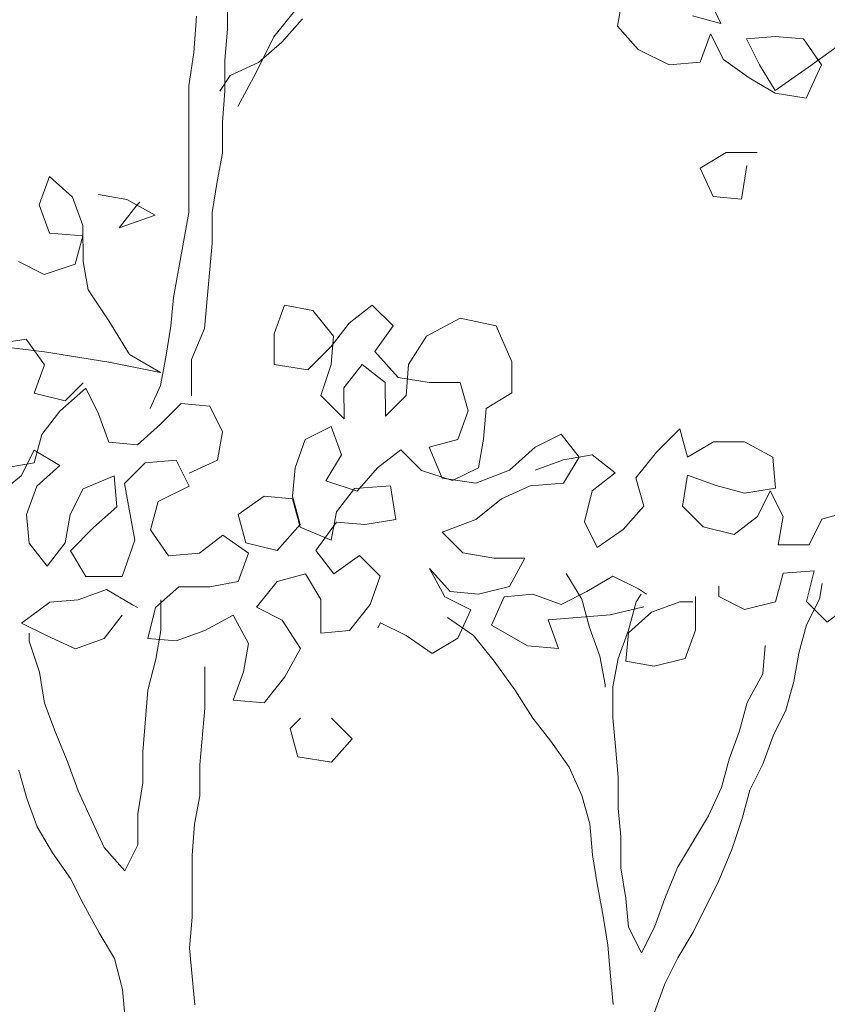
# Model space of a CAD drawing. Header units: millimetres. Extents: x -409347 to -76892, y 286088 to 1850972.
# Tile 35 of 256: x -224092 to -221517, y 415147 to 418289. Entities that reach past the tile are written whole.
import ezdxf

# ---------------------------------------------------------------- set-up
doc = ezdxf.new("R2010")
doc.units = ezdxf.units.MM
doc.linetypes.add('DGN Style 2', pattern=[3.08948, 1.853688, -1.235792])
for name, color, linetype, lineweight in [('a_drzewa', 7, 'Continuous', 0), ('A_P_WAND_BET_A_X', 25, 'Continuous', 0), ('A_P_WAND_BET_V_X', 131, 'DGN Style 2', 0)]:
    doc.layers.add(name, color=color, linetype=linetype, lineweight=lineweight)

msp = doc.modelspace()

# ---------------------------------------------------------------- linework, layer by layer
at = {"layer": 'a_drzewa', "ltscale": 1024}
for p, q in [((-223429.7, 418258.4), (-223430.5, 419082)), ((-221906.3, 418383.4), (-221856.8, 418276.3)), ((-222169.8, 418358.4), (-222186.2, 418267.8)), ((-223281.5, 418233.9), (-223215.7, 418316.3)), ((-223528.6, 418299.5), (-223536.7, 418184.2)), ((-223190.9, 418291.6), (-223256.8, 418217.4)), ((-221856.8, 418276.3), (-221947.4, 418301)), ((-223437.9, 418159.6), (-223429.7, 418258.4)), ((-222186.2, 418267.8), (-222120.3, 418193.7)), ((-223339, 418118.5), (-223281.5, 418233.9)), ((-223256.8, 418217.4), (-223330.8, 418151.5)), ((-221922.6, 418152.8), (-221889.7, 418243.4)), ((-221889.7, 418243.4), (-221848.5, 418161.1)), ((-221683.8, 418235.3), (-221774.4, 418227)), ((-221774.4, 418227), (-221733.2, 418144.7)), ((-221593.2, 418227.2), (-221683.8, 418235.3)), ((-221535.5, 418144.9), (-221593.2, 418227.2)), ((-223536.7, 418184.2), (-223553.1, 418077.1)), ((-222120.3, 418193.7), (-222021.4, 418144.4)), ((-221576.7, 418136.6), (-221486.2, 418202.6)), ((-223437.8, 418060.8), (-223437.9, 418159.6)), ((-223330.8, 418151.5), (-223421.4, 418110.2)), ((-222021.4, 418144.4), (-221922.6, 418152.8)), ((-221848.5, 418161.1), (-221766.1, 418103.5)), ((-223396.6, 418011.4), (-223339, 418118.5)), ((-221733.2, 418144.7), (-221683.7, 418062.4)), ((-221683.7, 418062.4), (-221576.7, 418136.6)), ((-221584.8, 418037.8), (-221535.5, 418144.9)), ((-223421.4, 418110.2), (-223454.3, 418060.8)), ((-221766.1, 418103.5), (-221683.7, 418054.1)), ((-223553.1, 418077.1), (-223552.7, 417673.6)), ((-223445.9, 417961.9), (-223437.8, 418060.8)), ((-221683.7, 418054.1), (-221584.8, 418037.8)), ((-223445.8, 417863.1), (-223445.9, 417961.9)), ((-223462.2, 417772.5), (-223445.8, 417863.1)), ((-221922.3, 417815.1), (-221840, 417864.6)), ((-221840, 417864.6), (-221741.2, 417864.7)), ((-221881, 417724.6), (-221922.3, 417815.1)), ((-221774.1, 417823.5), (-221790.4, 417716.4)), ((-223997.5, 417788.5), (-224030.4, 417697.9)), ((-223923.4, 417722.7), (-223997.5, 417788.5)), ((-223478.6, 417673.7), (-223462.2, 417772.5)), ((-223890.3, 417632.1), (-223923.4, 417722.7)), ((-223841, 417731), (-223750.4, 417714.6)), ((-223750.4, 417714.6), (-223659.8, 417665.3)), ((-221790.4, 417716.4), (-221881, 417724.6)), ((-224030.4, 417697.9), (-223997.4, 417607.3)), ((-223775, 417624), (-223717.5, 417698.2)), ((-223717.5, 417698.2), (-223709.2, 417706.4)), ((-223659.8, 417665.3), (-223775, 417624)), ((-223552.7, 417673.6), (-223601.9, 417401.8)), ((-223478.5, 417574.9), (-223478.6, 417673.7)), ((-223890.2, 417516.8), (-223890.3, 417632.1)), ((-223997.4, 417607.3), (-223890.3, 417599.2)), ((-223890.3, 417599.2), (-223914.9, 417508.6)), ((-223503, 417303.1), (-223478.5, 417574.9)), ((-224013.7, 417475.5), (-224096.1, 417516.6)), ((-223914.9, 417508.6), (-224013.7, 417475.5)), ((-223873.7, 417426.3), (-223890.2, 417516.8)), ((-223807.7, 417327.5), (-223873.7, 417426.3)), ((-223601.9, 417401.8), (-223610, 417311.2)), ((-223247.8, 417377.4), (-223280.6, 417286.8)), ((-223157.2, 417361), (-223247.8, 417377.4)), ((-223041.8, 417320), (-222967.8, 417377.7)), ((-222967.8, 417377.7), (-222901.8, 417311.9)), ((-223091.2, 417278.7), (-223157.2, 417361)), ((-222687.7, 417336.8), (-222794.7, 417279)), ((-222572.4, 417312.2), (-222687.7, 417336.8)), ((-223741.7, 417220.5), (-223807.7, 417327.5)), ((-223610, 417311.2), (-223626.4, 417212.4)), ((-223544.1, 417204.2), (-223503, 417303.1)), ((-223099.4, 417245.8), (-223041.8, 417320)), ((-222901.8, 417311.9), (-222959.4, 417229.5)), ((-222522.9, 417196.9), (-222572.4, 417312.2)), ((-223280.6, 417286.8), (-223280.5, 417188)), ((-223099.3, 417188.1), (-223091.2, 417278.7)), ((-222794.7, 417279), (-222852.3, 417188.4)), ((-224211.2, 417253), (-224013.5, 417228.5)), ((-224178.2, 417253), (-224071.2, 417269.6)), ((-224071.2, 417269.6), (-224013.5, 417187.3)), ((-223173.5, 417171.6), (-223099.4, 417245.8)), ((-224013.5, 417228.5), (-223807.6, 417195.7)), ((-223642.9, 417162.9), (-223741.7, 417220.5)), ((-223626.4, 417212.4), (-223642.8, 417121.8)), ((-222959.4, 417229.5), (-222885.2, 417147.2)), ((-224013.5, 417187.3), (-224046.3, 417096.7)), ((-223807.6, 417195.7), (-223642.9, 417162.9)), ((-223544, 417088.9), (-223544.1, 417204.2)), ((-223280.5, 417188), (-223173.5, 417171.6)), ((-223132.2, 417089.3), (-223099.3, 417188.1)), ((-223000.5, 417188.2), (-223058.1, 417114.1)), ((-222926.4, 417130.7), (-223000.5, 417188.2)), ((-222852.3, 417188.4), (-222860.4, 417089.5)), ((-222522.8, 417098.1), (-222522.9, 417196.9)), ((-222885.2, 417147.2), (-222786.4, 417130.8)), ((-223881.6, 417113.3), (-223963.9, 417039.1)), ((-223947.5, 417072.1), (-223889.9, 417129.8)), ((-223840.4, 417031), (-223881.6, 417113.3)), ((-223642.8, 417121.8), (-223675.7, 417047.6)), ((-223058.1, 417114.1), (-223058, 417015.2)), ((-222926.3, 417023.6), (-222926.4, 417130.7)), ((-222786.4, 417130.8), (-222687.5, 417130.9)), ((-222687.5, 417130.9), (-222662.7, 417040.3)), ((-224046.3, 417096.7), (-223947.5, 417072.1)), ((-223058, 417015.2), (-223132.2, 417089.3)), ((-222860.4, 417089.5), (-222926.3, 417023.6)), ((-222605.1, 417048.6), (-222522.8, 417098.1)), ((-223576.9, 417064.2), (-223642.7, 416998.2)), ((-223486.3, 417056), (-223576.9, 417064.2)), ((-223445, 416973.7), (-223486.3, 417056)), ((-223963.9, 417039.1), (-224021.5, 416965)), ((-223807.4, 416940.4), (-223840.4, 417031)), ((-222662.7, 417040.3), (-222695.6, 416949.7)), ((-222613.3, 416949.8), (-222605.1, 417048.6)), ((-223642.7, 416998.2), (-223716.8, 416932.3)), ((-223181.5, 416949.3), (-223099.2, 416990.5)), ((-223099.2, 416990.5), (-223066.1, 416899.9)), ((-224021.5, 416965), (-224046.1, 416874.3)), ((-223461.4, 416883.1), (-223445, 416973.7)), ((-222448.5, 416925.2), (-222366.2, 416966.5)), ((-222366.2, 416966.5), (-222308.5, 416892.4)), ((-222061.5, 416909.1), (-221987.4, 416983.3)), ((-221987.4, 416983.3), (-221962.6, 416892.7)), ((-223716.8, 416932.3), (-223807.4, 416940.4)), ((-223214.3, 416858.6), (-223181.5, 416949.3)), ((-222695.6, 416949.7), (-222786.2, 416924.9)), ((-222786.2, 416924.9), (-222744.9, 416826.1)), ((-222629.6, 416859.2), (-222613.3, 416949.8)), ((-222530.8, 416851), (-222448.5, 416925.2)), ((-221962.6, 416892.7), (-221880.3, 416942.2)), ((-221880.3, 416942.2), (-221781.5, 416942.3)), ((-221781.5, 416942.3), (-221690.8, 416893)), ((-224087.3, 416833.1), (-224046.2, 416915.5)), ((-224046.2, 416915.5), (-223963.8, 416866.2)), ((-223066.1, 416899.9), (-223115.5, 416817.5)), ((-222950.8, 416858.9), (-222876.7, 416916.6)), ((-222876.7, 416916.6), (-222810.8, 416850.8)), ((-222357.9, 416884.1), (-222267.3, 416900.7)), ((-222267.3, 416900.7), (-222193.2, 416843.1)), ((-222127.3, 416826.7), (-222061.5, 416909.1)), ((-224046.1, 416874.3), (-224144.9, 416857.8)), ((-223963.8, 416866.2), (-224037.8, 416800.2)), ((-223757.8, 416808.7), (-223692, 416874.7)), ((-223692, 416874.7), (-223593.2, 416883)), ((-223593.2, 416883), (-223551.9, 416800.7)), ((-223552, 416841.9), (-223461.4, 416883.1)), ((-222448.5, 416851.1), (-222357.9, 416884.1)), ((-222308.5, 416892.4), (-222357.8, 416810)), ((-221690.8, 416893), (-221682.5, 416794.2)), ((-224169.5, 416767.2), (-224087.3, 416833.1)), ((-223889.6, 416792.1), (-223790.8, 416833.4)), ((-223790.8, 416833.4), (-223782.5, 416734.6)), ((-223222.5, 416768), (-223214.3, 416858.6)), ((-223016.6, 416784.7), (-222950.8, 416858.9)), ((-222810.8, 416850.8), (-222712, 416817.9)), ((-222712, 416817.9), (-222629.6, 416859.2)), ((-222637.8, 416809.7), (-222530.8, 416851)), ((-222193.2, 416843.1), (-222267.2, 416785.4)), ((-221962.6, 416835.1), (-221978.9, 416736.2)), ((-221871.9, 416802.2), (-221962.6, 416835.1)), ((-224037.8, 416800.2), (-224070.7, 416709.6)), ((-223724.7, 416627.6), (-223757.8, 416808.7)), ((-223551.9, 416800.7), (-223650.7, 416751.2)), ((-223115.5, 416817.5), (-223016.6, 416784.7)), ((-222909.6, 416801.3), (-223024.9, 416792.9)), ((-222893, 416694.2), (-222909.6, 416801.3)), ((-222744.9, 416826.1), (-222637.8, 416809.7)), ((-222464.9, 416801.7), (-222555.4, 416760.4)), ((-222357.8, 416810), (-222464.9, 416801.7)), ((-222102.5, 416736.1), (-222127.3, 416826.7)), ((-221781.3, 416777.6), (-221871.9, 416802.2)), ((-223930.7, 416709.7), (-223889.6, 416792.1)), ((-223313.1, 416768), (-223395.4, 416710.2)), ((-223222.5, 416759.8), (-223313.1, 416768)), ((-223197.7, 416677.5), (-223222.5, 416768)), ((-223024.9, 416792.9), (-223082.4, 416718.8)), ((-222267.2, 416785.4), (-222291.8, 416686.5)), ((-221682.5, 416794.2), (-221781.3, 416777.6)), ((-221740.1, 416703.5), (-221699, 416785.9)), ((-221699, 416785.9), (-221657.7, 416703.6)), ((-223650.7, 416751.2), (-223675.3, 416660.6)), ((-223197.7, 416669.2), (-223222.5, 416759.8)), ((-222555.4, 416760.4), (-222637.7, 416694.5)), ((-221978.9, 416736.2), (-221913, 416670.4)), ((-224070.7, 416709.6), (-224062.4, 416619)), ((-223947.1, 416619.1), (-223930.7, 416709.7)), ((-223782.5, 416734.6), (-223856.5, 416668.6)), ((-223395.4, 416710.2), (-223370.6, 416619.7)), ((-223082.4, 416718.8), (-223098.8, 416628.2)), ((-222168.3, 416661.9), (-222102.5, 416736.1)), ((-221534.2, 416695.5), (-221443.6, 416720.3)), ((-223271.7, 416595.1), (-223197.7, 416677.5)), ((-223148.2, 416595.2), (-223082.4, 416685.8)), ((-223082.4, 416685.8), (-222991.8, 416677.7)), ((-222991.8, 416677.7), (-222893, 416694.2)), ((-222637.7, 416694.5), (-222744.7, 416653.2)), ((-222291.8, 416686.5), (-222250.6, 416604.2)), ((-221814.2, 416645.8), (-221740.1, 416703.5)), ((-221657.7, 416703.6), (-221674.1, 416613)), ((-221575.3, 416613.1), (-221534.2, 416695.5)), ((-223856.5, 416668.6), (-223930.6, 416594.5)), ((-223675.3, 416660.6), (-223617.6, 416578.3)), ((-223518.8, 416586.6), (-223444.7, 416644.3)), ((-223444.7, 416644.3), (-223362.3, 416586.7)), ((-223098.8, 416628.2), (-223197.7, 416669.2)), ((-222744.7, 416653.2), (-222678.8, 416587.4)), ((-222250.6, 416604.2), (-222168.3, 416661.9)), ((-221913, 416670.4), (-221814.2, 416645.8)), ((-224062.4, 416619), (-224004.6, 416545)), ((-224004.6, 416545), (-223947.1, 416619.1)), ((-223765.8, 416512.2), (-223724.7, 416627.6)), ((-223370.6, 416619.7), (-223271.7, 416595.1)), ((-221674.1, 416613), (-221575.3, 416613.1)), ((-223930.6, 416594.5), (-223881.1, 416512.1)), ((-223617.6, 416578.3), (-223518.8, 416586.6)), ((-223362.3, 416586.7), (-223395.2, 416496.1)), ((-223090.5, 416521.1), (-223148.2, 416595.2)), ((-222678.8, 416587.4), (-222580, 416571)), ((-223008.2, 416578.8), (-223090.5, 416521.1)), ((-222942.3, 416513), (-223008.2, 416578.8)), ((-222580, 416571), (-222481.1, 416571.1)), ((-222481.1, 416571.1), (-222530.5, 416480.4)), ((-223271.7, 416496.2), (-223181.1, 416521)), ((-223181.1, 416521), (-223131.6, 416438.7)), ((-222719.9, 416463.8), (-222785.8, 416537.9)), ((-222785.8, 416537.9), (-222736.3, 416447.3)), ((-222349.3, 416521.8), (-222299.8, 416439.5)), ((-221657.6, 416522.4), (-221682.2, 416431.8)), ((-221558.8, 416530.7), (-221657.6, 416522.4)), ((-221583.4, 416431.9), (-221558.8, 416530.7)), ((-223881.1, 416512.1), (-223765.8, 416512.2)), ((-223395.2, 416496.1), (-223485.8, 416479.6)), ((-223337.5, 416413.8), (-223271.7, 416496.2)), ((-222975.1, 416422.4), (-222942.3, 416513)), ((-222283.4, 416464.2), (-222201.1, 416513.7)), ((-222201.1, 416513.7), (-222118.7, 416472.6)), ((-221542.2, 416440.2), (-221534, 416489.6)), ((-223905.7, 416438), (-223815.2, 416471)), ((-223815.2, 416471), (-223732.8, 416421.7)), ((-223584.6, 416479.5), (-223658.6, 416413.5)), ((-223485.8, 416479.6), (-223584.6, 416479.5)), ((-222629.3, 416455.6), (-222719.9, 416463.8)), ((-222530.5, 416480.4), (-222629.3, 416455.6)), ((-222546.9, 416447.5), (-222456.3, 416455.8)), ((-222456.3, 416455.8), (-222365.7, 416422.9)), ((-222365.7, 416422.9), (-222283.4, 416464.2)), ((-222126.9, 416431.4), (-222110.4, 416456.1)), ((-222118.7, 416472.6), (-222094, 416456.1)), ((-221863.4, 416448.1), (-221863.4, 416481)), ((-224086.8, 416363.7), (-223996.3, 416429.7)), ((-223996.3, 416429.7), (-223905.7, 416438)), ((-223642.2, 416438.2), (-223642.1, 416339.4)), ((-223131.6, 416438.7), (-223131.5, 416331.7)), ((-223040.9, 416340), (-222975.1, 416422.4)), ((-222736.3, 416447.3), (-222653.9, 416406.2)), ((-222588, 416356.9), (-222546.9, 416447.5)), ((-222299.8, 416439.5), (-222275.1, 416348.9)), ((-222151.5, 416340.8), (-222126.9, 416431.4)), ((-222077.5, 416398.5), (-221986.9, 416431.5)), ((-221986.9, 416431.5), (-221945.7, 416431.6)), ((-221937.5, 416448), (-221937.4, 416341)), ((-221781, 416407), (-221863.4, 416448.1)), ((-221682.2, 416431.8), (-221781, 416407)), ((-221517.4, 416366.1), (-221583.4, 416431.9)), ((-221583.3, 416357.8), (-221542.2, 416440.2)), ((-221443.4, 416423.8), (-221517.4, 416366.1)), ((-223732.8, 416421.7), (-223716.3, 416413.5)), ((-223658.6, 416413.5), (-223683.3, 416314.7)), ((-223255.1, 416372.7), (-223337.5, 416413.8)), ((-222653.9, 416406.2), (-222695, 416315.6)), ((-222102.2, 416414.9), (-222209.2, 416390.1)), ((-222151.5, 416332.5), (-222077.5, 416398.5)), ((-224004.4, 416322.6), (-224086.8, 416363.7)), ((-223765.7, 416388.7), (-223823.3, 416314.5)), ((-223502.1, 416339.5), (-223411.6, 416389)), ((-223411.6, 416389), (-223362.1, 416298.5)), ((-223197.3, 416282.2), (-223255.1, 416372.7)), ((-222942.1, 416364.8), (-222950.3, 416348.3)), ((-222859.7, 416323.7), (-222942.1, 416364.8)), ((-222728, 416381.4), (-222645.6, 416323.9)), ((-222209.2, 416390.1), (-222406.8, 416373.5)), ((-222406.8, 416373.5), (-222373.8, 416282.9)), ((-224062.1, 416306.1), (-224062.1, 416330.8)), ((-223642.1, 416339.4), (-223658.5, 416248.8)), ((-223592.7, 416306.5), (-223502.1, 416339.5)), ((-223131.5, 416331.7), (-223040.9, 416340)), ((-222472.6, 416291.1), (-222588, 416356.9)), ((-222275.1, 416348.9), (-222242, 416258.3)), ((-222184.4, 416250.2), (-222151.5, 416340.8)), ((-222159.7, 416242), (-222151.5, 416332.5)), ((-221937.4, 416341), (-221970.3, 416250.4)), ((-221607.9, 416267.2), (-221583.3, 416357.8)), ((-224029, 416207.3), (-224062.1, 416306.1)), ((-223913.8, 416281.5), (-224004.4, 416322.6)), ((-223823.3, 416314.5), (-223913.8, 416281.5)), ((-223683.3, 416314.7), (-223592.7, 416306.5)), ((-223362.1, 416298.5), (-223378.5, 416207.9)), ((-222777.3, 416266.1), (-222859.7, 416323.7)), ((-222695, 416315.6), (-222777.3, 416266.1)), ((-222645.6, 416323.9), (-222579.7, 416241.6)), ((-223246.7, 416191.5), (-223197.3, 416282.2)), ((-222373.8, 416282.9), (-222472.6, 416291.1)), ((-221715, 416291.8), (-221723.2, 416201.2)), ((-221624.3, 416176.6), (-221607.9, 416267.2)), ((-223658.5, 416248.8), (-223683.1, 416150)), ((-222579.7, 416241.6), (-222513.7, 416151)), ((-222242, 416258.3), (-222225.5, 416167.8)), ((-222200.8, 416159.6), (-222184.4, 416250.2)), ((-222069.1, 416225.6), (-222159.7, 416242)), ((-221970.3, 416250.4), (-222069.1, 416225.6)), ((-224012.5, 416108.5), (-224029, 416207.3)), ((-223501.9, 416092.5), (-223502, 416224.3)), ((-223378.5, 416207.9), (-223411.3, 416117.3)), ((-223312.5, 416109.1), (-223246.7, 416191.5)), ((-221723.2, 416201.2), (-221772.5, 416110.5)), ((-221648.9, 416086), (-221624.3, 416176.6)), ((-223683.1, 416150), (-223699.4, 415952.3)), ((-222513.7, 416151), (-222456, 416060.5)), ((-222225.5, 416167.8), (-222225.5, 416159.5)), ((-222200.7, 416060.7), (-222200.8, 416159.6)), ((-223979.5, 416017.9), (-224012.5, 416108.5)), ((-223411.3, 416117.3), (-223312.5, 416109.1)), ((-221772.5, 416110.5), (-221797.1, 416019.9)), ((-223518.2, 415911.3), (-223501.9, 416092.5)), ((-221690, 416003.6), (-221648.9, 416086)), ((-223230.1, 416026.9), (-223197.1, 416059.8)), ((-223098.3, 416059.9), (-223032.4, 415994.1)), ((-222456, 416060.5), (-222398.3, 415986.4)), ((-222192.4, 415970.2), (-222200.7, 416060.7)), ((-223938.2, 415919.2), (-223979.5, 416017.9)), ((-223205.3, 415936.3), (-223230.1, 416026.9)), ((-221797.1, 416019.9), (-221830, 415929.3)), ((-223032.4, 415994.1), (-223098.2, 415919.9)), ((-222398.3, 415986.4), (-222340.5, 415904.1)), ((-221722.9, 415912.9), (-221690, 416003.6)), ((-223699.4, 415952.3), (-223699.3, 415853.5)), ((-222184, 415871.3), (-222192.4, 415970.2)), ((-223098.2, 415919.9), (-223205.3, 415936.3)), ((-221830, 415929.3), (-221854.6, 415838.7)), ((-224094.6, 415894.3), (-224069.8, 415803.7)), ((-223905.2, 415828.6), (-223938.2, 415919.2)), ((-223518.1, 415812.5), (-223518.2, 415911.3)), ((-222340.5, 415904.1), (-222299.3, 415813.6)), ((-221764, 415830.6), (-221722.9, 415912.9)), ((-222183.9, 415772.5), (-222184, 415871.3)), ((-223822.6, 415647.5), (-223905.2, 415828.6)), ((-223699.3, 415853.5), (-223715.7, 415754.7)), ((-221854.6, 415838.7), (-221895.7, 415748.1)), ((-221788.6, 415739.9), (-221764, 415830.6)), ((-224069.8, 415803.7), (-224036.8, 415713.2)), ((-223534.5, 415721.9), (-223518.1, 415812.5)), ((-222299.3, 415813.6), (-222274.5, 415723)), ((-222175.6, 415681.9), (-222183.9, 415772.5)), ((-223715.7, 415754.7), (-223715.6, 415655.8)), ((-221895.7, 415748.1), (-221994.4, 415583.3)), ((-221821.5, 415641.1), (-221788.6, 415739.9)), ((-224036.8, 415713.2), (-223987.3, 415630.9)), ((-223542.6, 415623), (-223534.5, 415721.9)), ((-222274.5, 415723), (-222266.2, 415624.2)), ((-222175.5, 415583.1), (-222175.6, 415681.9)), ((-223756.7, 415573.4), (-223822.6, 415647.5)), ((-223715.6, 415655.8), (-223756.7, 415573.4)), ((-221862.6, 415542.2), (-221821.5, 415641.1)), ((-223987.3, 415630.9), (-223929.6, 415548.6)), ((-223542.4, 415425.4), (-223542.6, 415623)), ((-222266.2, 415624.2), (-222249.6, 415525.4)), ((-222159, 415484.3), (-222175.5, 415583.1)), ((-221994.4, 415583.3), (-222035.4, 415484.4)), ((-223929.6, 415548.6), (-223888.4, 415466.3)), ((-222249.6, 415525.4), (-222233, 415434.8)), ((-221944.8, 415377.4), (-221862.6, 415542.2)), ((-222150.7, 415393.7), (-222159, 415484.3)), ((-222035.4, 415484.4), (-222068.3, 415393.8)), ((-223888.4, 415466.3), (-223838.9, 415375.7)), ((-223550.6, 415326.6), (-223542.4, 415425.4)), ((-222233, 415434.8), (-222216.5, 415336)), ((-222109.4, 415311.4), (-222150.7, 415393.7)), ((-222068.3, 415393.8), (-222109.4, 415311.4)), ((-223838.9, 415375.7), (-223789.4, 415293.4)), ((-221994.1, 415295.1), (-221944.8, 415377.4)), ((-223533.9, 415145.4), (-223550.6, 415326.6)), ((-222216.5, 415336), (-222208.2, 415237.2)), ((-223789.4, 415293.4), (-223764.6, 415194.6)), ((-222035.2, 415212.7), (-221994.1, 415295.1)), ((-222208.2, 415237.2), (-222199.8, 415146.6)), ((-222068.1, 415122), (-222035.2, 415212.7)), ((-223764.6, 415194.6), (-223747.9, 415013.4))]:
    msp.add_line(p, q, dxfattribs=at)
at = {"layer": 'A_P_WAND_BET_A_X', "ltscale": 0.01}
msp.add_3dface([(-409346.6, 1850971.6), (-87526.5, 1850971.6), (-87526.5, 286087.9), (-409346.6, 286087.9)], dxfattribs=at)
at = {"layer": 'A_P_WAND_BET_V_X'}
msp.add_3dface([(-346399.5, 477353.8), (-346399.5, 342353.8), (-171399.5, 342353.8), (-171399.5, 477353.8)], dxfattribs=at)

doc.saveas('drawing.dxf')
